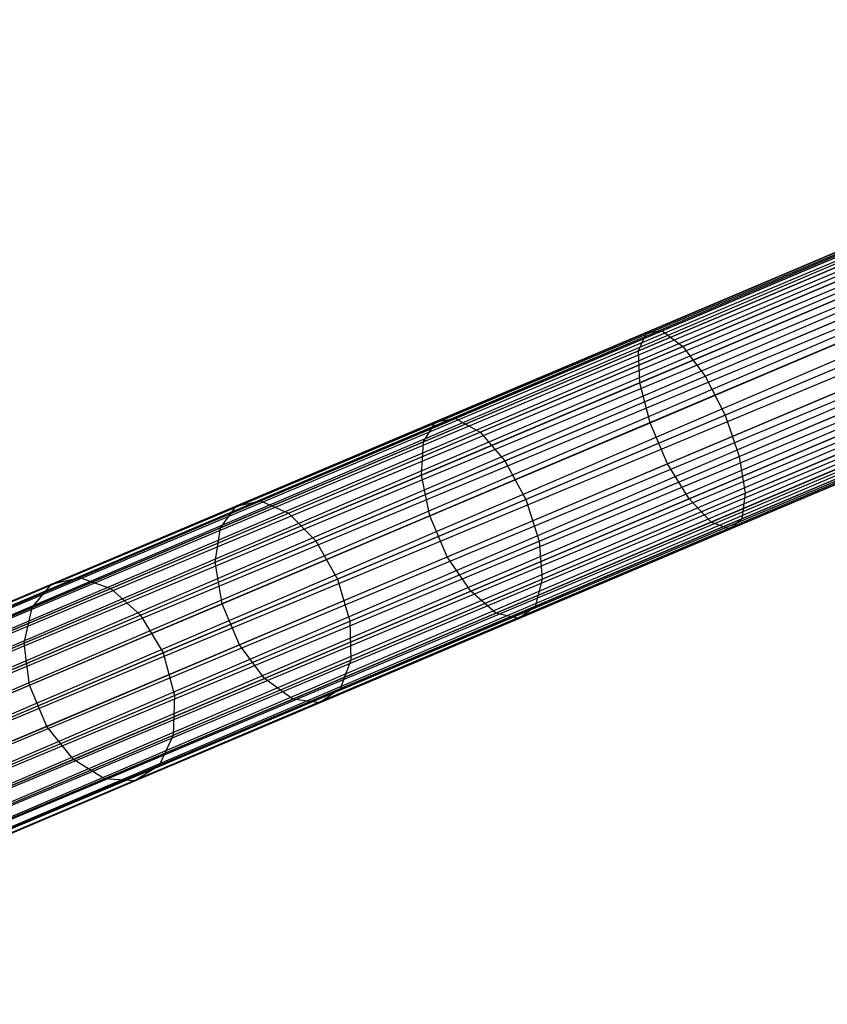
# Model space of a CAD drawing. Extents: x -102 to 102, y -101 to 102.
# Tile 26 of 256: x -70.01 to -62.49, y -32.37 to -23.2. Entities that reach past the tile are written whole.
import ezdxf

# ---------------------------------------------------------------- set-up
doc = ezdxf.new("R2010")
doc.units = 0
doc.header["$LTSCALE"] = 25.4
doc.layers.get('0').update_dxf_attribs({"linetype": 'CONTINUOUS'})

# ---------------------------------------------------------------- blocks, each defined once
blk = doc.blocks.new('NL2500011659_STL')
at = {"color": 0}
for p, q in [((-74.6353, -30.5399, -7.3955), (-40.2109, -15.9693, -7.6045)), ((-40.2109, -15.9693, -7.3955), (-74.6353, -30.5399, -7.3955)), ((-74.6353, -30.5399, -7.3955), (-40.2109, -15.9693, -7.6045)), ((-40.2109, -15.9693, -7.3955), (-74.6353, -30.5399, -7.3955)), ((-40.194, -16.0093, -7.191), (-74.6353, -30.5399, -7.3955)), ((-40.194, -16.0093, -7.191), (-74.6353, -30.5399, -7.3955)), ((-40.2109, -15.9693, -7.6045), (-74.6183, -30.5799, -7.809)), ((-40.2109, -15.9693, -7.6045), (-74.6183, -30.5799, -7.809)), ((-40.194, -16.0093, -7.809), (-74.6183, -30.5799, -7.809)), ((-40.194, -16.0093, -7.809), (-74.6183, -30.5799, -7.809)), ((-74.5852, -30.6582, -7), (-40.194, -16.0093, -7.191)), ((-74.5852, -30.6582, -7), (-40.194, -16.0093, -7.191)), ((-74.6183, -30.5799, -7.809), (-40.1609, -16.0876, -8)), ((-74.6183, -30.5799, -7.809), (-40.1609, -16.0876, -8)), ((-40.1609, -16.0876, -7), (-74.5852, -30.6582, -7)), ((-40.1609, -16.0876, -7), (-74.5852, -30.6582, -7)), ((-40.1609, -16.0876, -8), (-74.5373, -30.7714, -8.1691)), ((-40.1609, -16.0876, -8), (-74.5373, -30.7714, -8.1691)), ((-40.113, -16.2008, -6.8309), (-74.5852, -30.6582, -7)), ((-40.113, -16.2008, -6.8309), (-74.5852, -30.6582, -7)), ((-40.113, -16.2008, -8.1691), (-74.5373, -30.7714, -8.1691)), ((-40.113, -16.2008, -8.1691), (-74.5373, -30.7714, -8.1691)), ((-74.4767, -30.9144, -6.691), (-40.113, -16.2008, -6.8309)), ((-74.4767, -30.9144, -6.691), (-40.113, -16.2008, -6.8309)), ((-74.5373, -30.7714, -8.1691), (-40.0524, -16.3439, -8.309)), ((-74.5373, -30.7714, -8.1691), (-40.0524, -16.3439, -8.309)), ((-40.0524, -16.3439, -6.691), (-74.4767, -30.9144, -6.691)), ((-40.0524, -16.3439, -6.691), (-74.4767, -30.9144, -6.691)), ((-40.0524, -16.3439, -8.309), (-74.4062, -31.0812, -8.4135)), ((-40.0524, -16.3439, -8.309), (-74.4062, -31.0812, -8.4135)), ((-39.9818, -16.5106, -6.5865), (-74.4767, -30.9144, -6.691)), ((-39.9818, -16.5106, -6.5865), (-74.4767, -30.9144, -6.691)), ((-39.9818, -16.5106, -8.4135), (-74.4062, -31.0812, -8.4135)), ((-39.9818, -16.5106, -8.4135), (-74.4062, -31.0812, -8.4135)), ((-74.3287, -31.2643, -6.5218), (-39.9818, -16.5106, -6.5865)), ((-74.3287, -31.2643, -6.5218), (-39.9818, -16.5106, -6.5865)), ((-74.4062, -31.0812, -8.4135), (-39.9043, -16.6937, -8.4782)), ((-74.4062, -31.0812, -8.4135), (-39.9043, -16.6937, -8.4782)), ((-39.9043, -16.6937, -6.5218), (-74.3287, -31.2643, -6.5218)), ((-39.9043, -16.6937, -6.5218), (-74.3287, -31.2643, -6.5218)), ((-39.9043, -16.6937, -8.4782), (-74.2476, -31.4557, -8.5)), ((-39.9043, -16.6937, -8.4782), (-74.2476, -31.4557, -8.5)), ((-39.8233, -16.8852, -6.5), (-74.2476, -31.4557, -6.5)), ((-39.8233, -16.8852, -6.5), (-74.2476, -31.4557, -6.5)), ((-39.8233, -16.8852, -8.5), (-74.2476, -31.4557, -8.5)), ((-39.8233, -16.8852, -8.5), (-74.2476, -31.4557, -8.5)), ((-39.7422, -17.0766, -8.4782), (-74.2476, -31.4557, -8.5)), ((-39.7422, -17.0766, -8.4782), (-74.2476, -31.4557, -8.5)), ((-39.7422, -17.0766, -6.5218), (-74.1666, -31.6472, -6.5218)), ((-39.7422, -17.0766, -6.5218), (-74.1666, -31.6472, -6.5218)), ((-39.7422, -17.0766, -8.4782), (-74.0891, -31.8303, -8.4135)), ((-39.7422, -17.0766, -8.4782), (-74.0891, -31.8303, -8.4135)), ((-39.6647, -17.2597, -6.5865), (-74.1666, -31.6472, -6.5218)), ((-39.6647, -17.2597, -6.5865), (-74.1666, -31.6472, -6.5218)), ((-39.6647, -17.2597, -8.4135), (-74.0891, -31.8303, -8.4135)), ((-39.6647, -17.2597, -8.4135), (-74.0891, -31.8303, -8.4135)), ((-74.0185, -31.997, -6.691), (-39.6647, -17.2597, -6.5865)), ((-74.0185, -31.997, -6.691), (-39.6647, -17.2597, -6.5865)), ((-74.0891, -31.8303, -8.4135), (-39.5942, -17.4265, -8.309)), ((-74.0891, -31.8303, -8.4135), (-39.5942, -17.4265, -8.309)), ((-39.5942, -17.4265, -6.691), (-74.0185, -31.997, -6.691)), ((-39.5942, -17.4265, -6.691), (-74.0185, -31.997, -6.691)), ((-39.5942, -17.4265, -8.309), (-73.958, -32.1401, -8.1691)), ((-39.5942, -17.4265, -8.309), (-73.958, -32.1401, -8.1691)), ((-39.5336, -17.5695, -6.8309), (-74.0185, -31.997, -6.691)), ((-39.5336, -17.5695, -6.8309), (-74.0185, -31.997, -6.691)), ((-39.5336, -17.5695, -8.1691), (-73.958, -32.1401, -8.1691)), ((-39.5336, -17.5695, -8.1691), (-73.958, -32.1401, -8.1691)), ((-73.9101, -32.2533, -7), (-39.5336, -17.5695, -6.8309)), ((-73.9101, -32.2533, -7), (-39.5336, -17.5695, -6.8309)), ((-73.958, -32.1401, -8.1691), (-39.4857, -17.6827, -8)), ((-73.958, -32.1401, -8.1691), (-39.4857, -17.6827, -8)), ((-39.4857, -17.6827, -7), (-73.9101, -32.2533, -7)), ((-39.4857, -17.6827, -7), (-73.9101, -32.2533, -7)), ((-39.4857, -17.6827, -8), (-73.8769, -32.3316, -7.809)), ((-39.4857, -17.6827, -8), (-73.8769, -32.3316, -7.809)), ((-39.4526, -17.761, -7.191), (-73.9101, -32.2533, -7)), ((-39.4526, -17.761, -7.191), (-73.9101, -32.2533, -7)), ((-39.4526, -17.761, -7.809), (-73.8769, -32.3316, -7.809)), ((-39.4526, -17.761, -7.809), (-73.8769, -32.3316, -7.809)), ((-73.86, -32.3716, -7.3955), (-39.4526, -17.761, -7.191)), ((-73.86, -32.3716, -7.3955), (-39.4526, -17.761, -7.191)), ((-73.8769, -32.3316, -7.809), (-39.4356, -17.801, -7.6045)), ((-73.8769, -32.3316, -7.809), (-39.4356, -17.801, -7.6045)), ((-39.4356, -17.801, -7.3955), (-73.86, -32.3716, -7.3955)), ((-39.4356, -17.801, -7.6045), (-73.86, -32.3716, -7.3955)), ((-39.4356, -17.801, -7.6045), (-73.86, -32.3716, -7.3955)), ((-39.4356, -17.801, -7.3955), (-73.86, -32.3716, -7.3955)), ((-64.1779, -26.1136, -306.4105), (-62.1298, -25.2468, -307.0709)), ((-64.1779, -26.1136, -306.4105), (-62.1298, -25.2468, -307.0709)), ((-64.0316, -26.0989, -306.0215), (-62.0257, -25.2499, -306.6683)), ((-64.0316, -26.0989, -306.0215), (-62.0257, -25.2499, -306.6683)), ((-64.2514, -26.2843, -306.7825), (-62.163, -25.4004, -307.4558)), ((-64.2514, -26.2843, -306.7825), (-62.163, -25.4004, -307.4558)), ((-63.838, -26.2428, -305.6828), (-61.8687, -25.4092, -306.3177)), ((-63.838, -26.2428, -305.6828), (-61.8687, -25.4092, -306.3177)), ((-64.2396, -26.5814, -307.0731), (-62.1197, -25.6842, -307.7567)), ((-64.2396, -26.5814, -307.0731), (-62.1197, -25.6842, -307.7567)), ((-63.6305, -26.5202, -305.4529), (-61.6861, -25.6972, -306.0798)), ((-63.6305, -26.5202, -305.4529), (-61.6861, -25.6972, -306.0798)), ((-66.1423, -26.9451, -305.4983), (-64.1779, -26.1136, -306.4105)), ((-66.1423, -26.9451, -305.4983), (-64.1779, -26.1136, -306.4105)), ((-65.9556, -26.9133, -305.128), (-64.0316, -26.0989, -306.0215)), ((-65.9556, -26.9133, -305.128), (-64.0316, -26.0989, -306.0215)), ((-64.2514, -26.2843, -306.7825), (-64.1779, -26.1136, -306.4105)), ((-64.2514, -26.2843, -306.7825), (-64.1779, -26.1136, -306.4105)), ((-64.1779, -26.1136, -306.4105), (-64.0316, -26.0989, -306.0215)), ((-64.1779, -26.1136, -306.4105), (-64.0316, -26.0989, -306.0215)), ((-64.1444, -26.9536, -307.2322), (-62.0073, -26.0491, -307.9213)), ((-64.1444, -26.9536, -307.2322), (-62.0073, -26.0491, -307.9213)), ((-64.0316, -26.0989, -306.0215), (-63.838, -26.2428, -305.6828)), ((-64.0316, -26.0989, -306.0215), (-63.838, -26.2428, -305.6828)), ((-61.5093, -26.0641, -305.9957), (-63.4449, -26.8833, -305.3716)), ((-61.5093, -26.0641, -305.9957), (-63.4449, -26.8833, -305.3716)), ((-66.2545, -27.1321, -305.8523), (-64.2514, -26.2843, -306.7825)), ((-66.2545, -27.1321, -305.8523), (-64.2514, -26.2843, -306.7825)), ((-65.7268, -27.0422, -304.8056), (-63.838, -26.2428, -305.6828)), ((-65.7268, -27.0422, -304.8056), (-63.838, -26.2428, -305.6828)), ((-64.2396, -26.5814, -307.0731), (-64.2514, -26.2843, -306.7825)), ((-64.2396, -26.5814, -307.0731), (-64.2514, -26.2843, -306.7825)), ((-63.838, -26.2428, -305.6828), (-63.6305, -26.5202, -305.4529)), ((-63.838, -26.2428, -305.6828), (-63.6305, -26.5202, -305.4529)), ((-63.9823, -27.3366, -307.2322), (-61.8452, -26.432, -307.9213)), ((-63.9823, -27.3366, -307.2322), (-61.8452, -26.432, -307.9213)), ((-63.3134, -27.2693, -305.4529), (-61.369, -26.4464, -306.0798)), ((-63.3134, -27.2693, -305.4529), (-61.369, -26.4464, -306.0798)), ((-66.2728, -27.442, -306.1289), (-64.2396, -26.5814, -307.0731)), ((-66.2728, -27.442, -306.1289), (-64.2396, -26.5814, -307.0731)), ((-65.4954, -27.3096, -304.5868), (-63.6305, -26.5202, -305.4529)), ((-65.4954, -27.3096, -304.5868), (-63.6305, -26.5202, -305.4529)), ((-64.1444, -26.9536, -307.2322), (-64.2396, -26.5814, -307.0731)), ((-64.1444, -26.9536, -307.2322), (-64.2396, -26.5814, -307.0731)), ((-63.6305, -26.5202, -305.4529), (-63.4449, -26.8833, -305.3716)), ((-63.6305, -26.5202, -305.4529), (-63.4449, -26.8833, -305.3716)), ((-63.7814, -27.664, -307.0731), (-61.6615, -26.7668, -307.7567)), ((-63.7814, -27.664, -307.0731), (-61.6615, -26.7668, -307.7567)), ((-63.2587, -27.6115, -305.6828), (-61.2894, -26.778, -306.3177)), ((-63.2587, -27.6115, -305.6828), (-61.2894, -26.778, -306.3177)), ((-67.9968, -27.7301, -304.3464), (-66.1423, -26.9451, -305.4983)), ((-67.9968, -27.7301, -304.3464), (-66.1423, -26.9451, -305.4983)), ((-67.772, -27.6821, -303.9998), (-65.9556, -26.9133, -305.128)), ((-67.772, -27.6821, -303.9998), (-65.9556, -26.9133, -305.128)), ((-66.2545, -27.1321, -305.8523), (-66.1423, -26.9451, -305.4983)), ((-66.2545, -27.1321, -305.8523), (-66.1423, -26.9451, -305.4983)), ((-66.1942, -27.8212, -306.2803), (-64.1444, -26.9536, -307.2322)), ((-66.1942, -27.8212, -306.2803), (-64.1444, -26.9536, -307.2322)), ((-66.1423, -26.9451, -305.4983), (-65.9556, -26.9133, -305.128)), ((-66.1423, -26.9451, -305.4983), (-65.9556, -26.9133, -305.128)), ((-65.9556, -26.9133, -305.128), (-65.7268, -27.0422, -304.8056)), ((-65.9556, -26.9133, -305.128), (-65.7268, -27.0422, -304.8056)), ((-63.4449, -26.8833, -305.3716), (-65.3014, -27.6691, -304.5094)), ((-63.4449, -26.8833, -305.3716), (-65.3014, -27.6691, -304.5094)), ((-63.9823, -27.3366, -307.2322), (-64.1444, -26.9536, -307.2322)), ((-63.9823, -27.3366, -307.2322), (-64.1444, -26.9536, -307.2322)), ((-63.4449, -26.8833, -305.3716), (-63.3134, -27.2693, -305.4529)), ((-63.4449, -26.8833, -305.3716), (-63.3134, -27.2693, -305.4529)), ((-67.51, -27.797, -303.6981), (-65.7268, -27.0422, -304.8056)), ((-67.51, -27.797, -303.6981), (-65.7268, -27.0422, -304.8056)), ((-65.7268, -27.0422, -304.8056), (-65.4954, -27.3096, -304.5868)), ((-65.7268, -27.0422, -304.8056), (-65.4954, -27.3096, -304.5868)), ((-63.5763, -27.8794, -306.7825), (-61.4879, -26.9954, -307.4558)), ((-63.5763, -27.8794, -306.7825), (-61.4879, -26.9954, -307.4558)), ((-63.2902, -27.8506, -306.0215), (-61.2843, -27.0016, -306.6683)), ((-63.2902, -27.8506, -306.0215), (-61.2843, -27.0016, -306.6683)), ((-68.1455, -27.9325, -304.6777), (-66.2545, -27.1321, -305.8523)), ((-68.1455, -27.9325, -304.6777), (-66.2545, -27.1321, -305.8523)), ((-66.2728, -27.442, -306.1289), (-66.2545, -27.1321, -305.8523)), ((-66.2728, -27.442, -306.1289), (-66.2545, -27.1321, -305.8523)), ((-63.4026, -27.9454, -306.4105), (-61.3545, -27.0785, -307.0709)), ((-63.4026, -27.9454, -306.4105), (-61.3545, -27.0785, -307.0709)), ((-67.256, -28.0548, -303.4933), (-65.4954, -27.3096, -304.5868)), ((-67.256, -28.0548, -303.4933), (-65.4954, -27.3096, -304.5868)), ((-65.4954, -27.3096, -304.5868), (-65.3014, -27.6691, -304.5094)), ((-65.4954, -27.3096, -304.5868), (-65.3014, -27.6691, -304.5094)), ((-65.1783, -28.0587, -304.5868), (-63.3134, -27.2693, -305.4529)), ((-65.1783, -28.0587, -304.5868), (-63.3134, -27.2693, -305.4529)), ((-63.3134, -27.2693, -305.4529), (-63.2587, -27.6115, -305.6828)), ((-63.3134, -27.2693, -305.4529), (-63.2587, -27.6115, -305.6828)), ((-66.0321, -28.2042, -306.2803), (-63.9823, -27.3366, -307.2322)), ((-66.0321, -28.2042, -306.2803), (-63.9823, -27.3366, -307.2322)), ((-63.7814, -27.664, -307.0731), (-63.9823, -27.3366, -307.2322)), ((-63.7814, -27.664, -307.0731), (-63.9823, -27.3366, -307.2322)), ((-68.1923, -28.2545, -304.9367), (-66.2728, -27.442, -306.1289)), ((-68.1923, -28.2545, -304.9367), (-66.2728, -27.442, -306.1289)), ((-66.1942, -27.8212, -306.2803), (-66.2728, -27.442, -306.1289)), ((-66.1942, -27.8212, -306.2803), (-66.2728, -27.442, -306.1289)), ((-69.4566, -28.3951, -302.6519), (-67.772, -27.6821, -303.9998)), ((-69.4566, -28.3951, -302.6519), (-67.772, -27.6821, -303.9998)), ((-67.9968, -27.7301, -304.3464), (-67.772, -27.6821, -303.9998)), ((-67.9968, -27.7301, -304.3464), (-67.772, -27.6821, -303.9998)), ((-67.772, -27.6821, -303.9998), (-67.51, -27.797, -303.6981)), ((-67.772, -27.6821, -303.9998), (-67.51, -27.797, -303.6981)), ((-65.3014, -27.6691, -304.5094), (-67.054, -28.411, -303.4208)), ((-65.3014, -27.6691, -304.5094), (-67.054, -28.411, -303.4208)), ((-65.8146, -28.5246, -306.1289), (-63.7814, -27.664, -307.0731)), ((-65.8146, -28.5246, -306.1289), (-63.7814, -27.664, -307.0731)), ((-65.3014, -27.6691, -304.5094), (-65.1783, -28.0587, -304.5868)), ((-65.3014, -27.6691, -304.5094), (-65.1783, -28.0587, -304.5868)), ((-65.1475, -28.411, -304.8056), (-63.2587, -27.6115, -305.6828)), ((-65.1475, -28.411, -304.8056), (-63.2587, -27.6115, -305.6828)), ((-63.5763, -27.8794, -306.7825), (-63.7814, -27.664, -307.0731)), ((-63.5763, -27.8794, -306.7825), (-63.7814, -27.664, -307.0731)), ((-63.2587, -27.6115, -305.6828), (-63.2902, -27.8506, -306.0215)), ((-63.2587, -27.6115, -305.6828), (-63.2902, -27.8506, -306.0215)), ((-69.7168, -28.4581, -302.9702), (-67.9968, -27.7301, -304.3464)), ((-69.7168, -28.4581, -302.9702), (-67.9968, -27.7301, -304.3464)), ((-68.1455, -27.9325, -304.6777), (-67.9968, -27.7301, -304.3464)), ((-68.1455, -27.9325, -304.6777), (-67.9968, -27.7301, -304.3464)), ((-69.1638, -28.497, -302.3748), (-67.51, -27.797, -303.6981)), ((-69.1638, -28.497, -302.3748), (-67.51, -27.797, -303.6981)), ((-68.1293, -28.6403, -305.0784), (-66.1942, -27.8212, -306.2803)), ((-68.1293, -28.6403, -305.0784), (-66.1942, -27.8212, -306.2803)), ((-67.51, -27.797, -303.6981), (-67.256, -28.0548, -303.4933)), ((-67.51, -27.797, -303.6981), (-67.256, -28.0548, -303.4933)), ((-66.0321, -28.2042, -306.2803), (-66.1942, -27.8212, -306.2803)), ((-66.0321, -28.2042, -306.2803), (-66.1942, -27.8212, -306.2803)), ((-65.5793, -28.7272, -305.8523), (-63.5763, -27.8794, -306.7825)), ((-65.5793, -28.7272, -305.8523), (-63.5763, -27.8794, -306.7825)), ((-65.2142, -28.665, -305.128), (-63.2902, -27.8506, -306.0215)), ((-65.2142, -28.665, -305.128), (-63.2902, -27.8506, -306.0215)), ((-63.4026, -27.9454, -306.4105), (-63.5763, -27.8794, -306.7825)), ((-63.4026, -27.9454, -306.4105), (-63.5763, -27.8794, -306.7825)), ((-63.2902, -27.8506, -306.0215), (-63.4026, -27.9454, -306.4105)), ((-63.2902, -27.8506, -306.0215), (-63.4026, -27.9454, -306.4105)), ((-69.8993, -28.6748, -303.2744), (-68.1455, -27.9325, -304.6777)), ((-69.8993, -28.6748, -303.2744), (-68.1455, -27.9325, -304.6777)), ((-68.1923, -28.2545, -304.9367), (-68.1455, -27.9325, -304.6777)), ((-68.1923, -28.2545, -304.9367), (-68.1455, -27.9325, -304.6777)), ((-65.367, -28.7768, -305.4983), (-63.4026, -27.9454, -306.4105)), ((-65.367, -28.7768, -305.4983), (-63.4026, -27.9454, -306.4105)), ((-68.8889, -28.7459, -302.1867), (-67.256, -28.0548, -303.4933)), ((-68.8889, -28.7459, -302.1867), (-67.256, -28.0548, -303.4933)), ((-67.256, -28.0548, -303.4933), (-67.054, -28.411, -303.4208)), ((-67.256, -28.0548, -303.4933), (-67.054, -28.411, -303.4208)), ((-66.9389, -28.8039, -303.4933), (-65.1783, -28.0587, -304.5868)), ((-66.9389, -28.8039, -303.4933), (-65.1783, -28.0587, -304.5868)), ((-65.1783, -28.0587, -304.5868), (-65.1475, -28.411, -304.8056)), ((-65.1783, -28.0587, -304.5868), (-65.1475, -28.411, -304.8056)), ((-67.9672, -29.0232, -305.0784), (-66.0321, -28.2042, -306.2803)), ((-67.9672, -29.0232, -305.0784), (-66.0321, -28.2042, -306.2803)), ((-65.8146, -28.5246, -306.1289), (-66.0321, -28.2042, -306.2803)), ((-65.8146, -28.5246, -306.1289), (-66.0321, -28.2042, -306.2803)), ((-69.9726, -29.008, -303.5122), (-68.1923, -28.2545, -304.9367)), ((-69.9726, -29.008, -303.5122), (-68.1923, -28.2545, -304.9367)), ((-68.1293, -28.6403, -305.0784), (-68.1923, -28.2545, -304.9367)), ((-68.1293, -28.6403, -305.0784), (-68.1923, -28.2545, -304.9367)), ((-70.987, -29.0429, -301.1022), (-69.4566, -28.3951, -302.6519)), ((-70.987, -29.0429, -301.1022), (-69.4566, -28.3951, -302.6519)), ((-69.7168, -28.4581, -302.9702), (-69.4566, -28.3951, -302.6519)), ((-69.7168, -28.4581, -302.9702), (-69.4566, -28.3951, -302.6519)), ((-69.4566, -28.3951, -302.6519), (-69.1638, -28.497, -302.3748)), ((-69.4566, -28.3951, -302.6519), (-69.1638, -28.497, -302.3748)), ((-67.054, -28.411, -303.4208), (-68.6795, -29.099, -302.1202)), ((-67.054, -28.411, -303.4208), (-68.6795, -29.099, -302.1202)), ((-67.054, -28.411, -303.4208), (-66.9389, -28.8039, -303.4933)), ((-67.054, -28.411, -303.4208), (-66.9389, -28.8039, -303.4933)), ((-66.9307, -29.1657, -303.6981), (-65.1475, -28.411, -304.8056)), ((-66.9307, -29.1657, -303.6981), (-65.1475, -28.411, -304.8056)), ((-65.1475, -28.411, -304.8056), (-65.2142, -28.665, -305.128)), ((-65.1475, -28.411, -304.8056), (-65.2142, -28.665, -305.128)), ((-71.2793, -29.1194, -301.3879), (-69.7168, -28.4581, -302.9702)), ((-71.2793, -29.1194, -301.3879), (-69.7168, -28.4581, -302.9702)), ((-70.6662, -29.1329, -300.8535), (-69.1638, -28.497, -302.3748)), ((-70.6662, -29.1329, -300.8535), (-69.1638, -28.497, -302.3748)), ((-69.8993, -28.6748, -303.2744), (-69.7168, -28.4581, -302.9702)), ((-69.8993, -28.6748, -303.2744), (-69.7168, -28.4581, -302.9702)), ((-69.1638, -28.497, -302.3748), (-68.8889, -28.7459, -302.1867)), ((-69.1638, -28.497, -302.3748), (-68.8889, -28.7459, -302.1867)), ((-67.7341, -29.3371, -304.9367), (-65.8146, -28.5246, -306.1289)), ((-67.7341, -29.3371, -304.9367), (-65.8146, -28.5246, -306.1289)), ((-65.5793, -28.7272, -305.8523), (-65.8146, -28.5246, -306.1289)), ((-65.5793, -28.7272, -305.8523), (-65.8146, -28.5246, -306.1289)), ((-71.4926, -29.3492, -301.6611), (-69.8993, -28.6748, -303.2744)), ((-71.4926, -29.3492, -301.6611), (-69.8993, -28.6748, -303.2744)), ((-69.9726, -29.008, -303.5122), (-69.8993, -28.6748, -303.2744)), ((-69.9726, -29.008, -303.5122), (-69.8993, -28.6748, -303.2744)), ((-69.924, -29.3999, -303.6424), (-68.1293, -28.6403, -305.0784)), ((-69.924, -29.3999, -303.6424), (-68.1293, -28.6403, -305.0784)), ((-67.9672, -29.0232, -305.0784), (-68.1293, -28.6403, -305.0784)), ((-67.9672, -29.0232, -305.0784), (-68.1293, -28.6403, -305.0784)), ((-67.0306, -29.4338, -303.9998), (-65.2142, -28.665, -305.128)), ((-67.0306, -29.4338, -303.9998), (-65.2142, -28.665, -305.128)), ((-65.2142, -28.665, -305.128), (-65.367, -28.7768, -305.4983)), ((-65.2142, -28.665, -305.128), (-65.367, -28.7768, -305.4983)), ((-70.3723, -29.3738, -300.6846), (-68.8889, -28.7459, -302.1867)), ((-70.3723, -29.3738, -300.6846), (-68.8889, -28.7459, -302.1867)), ((-68.8889, -28.7459, -302.1867), (-68.6795, -29.099, -302.1202)), ((-68.8889, -28.7459, -302.1867), (-68.6795, -29.099, -302.1202)), ((-67.4704, -29.5276, -304.6777), (-65.5793, -28.7272, -305.8523)), ((-67.4704, -29.5276, -304.6777), (-65.5793, -28.7272, -305.8523)), ((-67.2215, -29.5618, -304.3464), (-65.367, -28.7768, -305.4983)), ((-67.2215, -29.5618, -304.3464), (-65.367, -28.7768, -305.4983)), ((-65.367, -28.7768, -305.4983), (-65.5793, -28.7272, -305.8523)), ((-65.367, -28.7768, -305.4983), (-65.5793, -28.7272, -305.8523)), ((-68.5718, -29.4951, -302.1867), (-66.9389, -28.8039, -303.4933)), ((-68.5718, -29.4951, -302.1867), (-66.9389, -28.8039, -303.4933)), ((-66.9389, -28.8039, -303.4933), (-66.9307, -29.1657, -303.6981)), ((-66.9389, -28.8039, -303.4933), (-66.9307, -29.1657, -303.6981)), ((-71.5899, -29.6925, -301.8746), (-69.9726, -29.008, -303.5122)), ((-71.5899, -29.6925, -301.8746), (-69.9726, -29.008, -303.5122)), ((-69.924, -29.3999, -303.6424), (-69.9726, -29.008, -303.5122)), ((-69.924, -29.3999, -303.6424), (-69.9726, -29.008, -303.5122)), ((-69.7619, -29.7829, -303.6424), (-67.9672, -29.0232, -305.0784)), ((-69.7619, -29.7829, -303.6424), (-67.9672, -29.0232, -305.0784)), ((-67.7341, -29.3371, -304.9367), (-67.9672, -29.0232, -305.0784)), ((-67.7341, -29.3371, -304.9367), (-67.9672, -29.0232, -305.0784)), ((-68.6795, -29.099, -302.1202), (-70.1562, -29.724, -300.6249)), ((-68.6795, -29.099, -302.1202), (-70.1562, -29.724, -300.6249)), ((-68.6795, -29.099, -302.1202), (-68.5718, -29.4951, -302.1867)), ((-68.6795, -29.099, -302.1202), (-68.5718, -29.4951, -302.1867)), ((-68.5844, -29.8657, -302.3748), (-66.9307, -29.1657, -303.6981)), ((-68.5844, -29.8657, -302.3748), (-66.9307, -29.1657, -303.6981)), ((-66.9307, -29.1657, -303.6981), (-67.0306, -29.4338, -303.9998)), ((-66.9307, -29.1657, -303.6981), (-67.0306, -29.4338, -303.9998)), ((-69.5144, -30.0906, -303.5122), (-67.7341, -29.3371, -304.9367)), ((-69.5144, -30.0906, -303.5122), (-67.7341, -29.3371, -304.9367)), ((-67.4704, -29.5276, -304.6777), (-67.7341, -29.3371, -304.9367)), ((-67.4704, -29.5276, -304.6777), (-67.7341, -29.3371, -304.9367)), ((-71.5544, -30.09, -301.9914), (-69.924, -29.3999, -303.6424)), ((-71.5544, -30.09, -301.9914), (-69.924, -29.3999, -303.6424)), ((-69.7619, -29.7829, -303.6424), (-69.924, -29.3999, -303.6424)), ((-69.7619, -29.7829, -303.6424), (-69.924, -29.3999, -303.6424)), ((-68.7152, -30.1468, -302.6519), (-67.0306, -29.4338, -303.9998)), ((-68.7152, -30.1468, -302.6519), (-67.0306, -29.4338, -303.9998)), ((-67.0306, -29.4338, -303.9998), (-67.2215, -29.5618, -304.3464)), ((-67.0306, -29.4338, -303.9998), (-67.2215, -29.5618, -304.3464)), ((-70.0552, -30.1229, -300.6846), (-68.5718, -29.4951, -302.1867)), ((-70.0552, -30.1229, -300.6846), (-68.5718, -29.4951, -302.1867)), ((-69.2242, -30.2699, -303.2744), (-67.4704, -29.5276, -304.6777)), ((-69.2242, -30.2699, -303.2744), (-67.4704, -29.5276, -304.6777)), ((-68.5718, -29.4951, -302.1867), (-68.5844, -29.8657, -302.3748)), ((-68.5718, -29.4951, -302.1867), (-68.5844, -29.8657, -302.3748)), ((-67.2215, -29.5618, -304.3464), (-67.4704, -29.5276, -304.6777)), ((-67.2215, -29.5618, -304.3464), (-67.4704, -29.5276, -304.6777)), ((-68.9415, -30.2898, -302.9702), (-67.2215, -29.5618, -304.3464)), ((-68.9415, -30.2898, -302.9702), (-67.2215, -29.5618, -304.3464)), ((-71.3923, -30.473, -301.9914), (-69.7619, -29.7829, -303.6424)), ((-71.3923, -30.473, -301.9914), (-69.7619, -29.7829, -303.6424)), ((-69.5144, -30.0906, -303.5122), (-69.7619, -29.7829, -303.6424)), ((-69.5144, -30.0906, -303.5122), (-69.7619, -29.7829, -303.6424)), ((-70.0868, -30.5016, -300.8535), (-68.5844, -29.8657, -302.3748)), ((-70.0868, -30.5016, -300.8535), (-68.5844, -29.8657, -302.3748)), ((-68.5844, -29.8657, -302.3748), (-68.7152, -30.1468, -302.6519)), ((-68.5844, -29.8657, -302.3748), (-68.7152, -30.1468, -302.6519)), ((-71.1317, -30.7751, -301.8746), (-69.5144, -30.0906, -303.5122)), ((-71.1317, -30.7751, -301.8746), (-69.5144, -30.0906, -303.5122)), ((-70.2456, -30.7946, -301.1022), (-68.7152, -30.1468, -302.6519)), ((-70.2456, -30.7946, -301.1022), (-68.7152, -30.1468, -302.6519)), ((-69.2242, -30.2699, -303.2744), (-69.5144, -30.0906, -303.5122)), ((-69.2242, -30.2699, -303.2744), (-69.5144, -30.0906, -303.5122)), ((-68.7152, -30.1468, -302.6519), (-68.9415, -30.2898, -302.9702)), ((-68.7152, -30.1468, -302.6519), (-68.9415, -30.2898, -302.9702)), ((-70.8174, -30.9443, -301.6611), (-69.2242, -30.2699, -303.2744)), ((-70.8174, -30.9443, -301.6611), (-69.2242, -30.2699, -303.2744)), ((-70.504, -30.9511, -301.3879), (-68.9415, -30.2898, -302.9702)), ((-70.504, -30.9511, -301.3879), (-68.9415, -30.2898, -302.9702)), ((-68.9415, -30.2898, -302.9702), (-69.2242, -30.2699, -303.2744)), ((-68.9415, -30.2898, -302.9702), (-69.2242, -30.2699, -303.2744))]:
    blk.add_line(p, q, dxfattribs=at)

msp = doc.modelspace()

# ---------------------------------------------------------------- block references
at = {"color": 0}
msp.add_blockref('NL2500011659_STL', (0, 0), dxfattribs=at)

doc.saveas('drawing.dxf')
